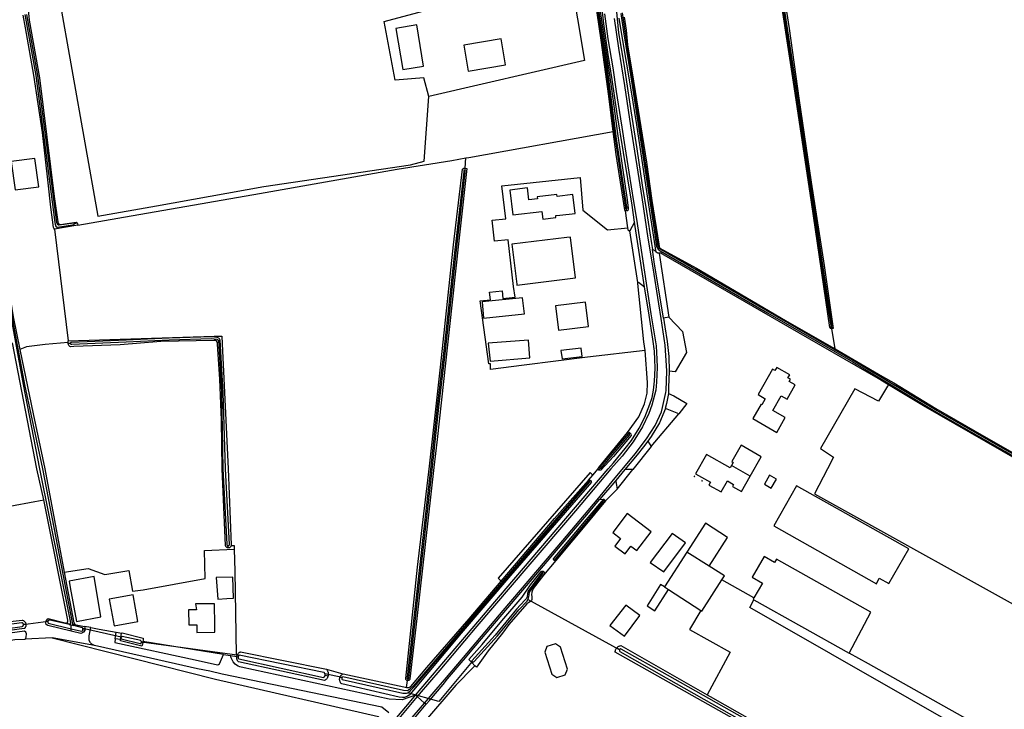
# Model space of a CAD drawing. Header units: metres. Extents: x 174423 to 175128, y 462196 to 462742.
# Tile 19 of 137: x 175048.64 to 175052.26, y 462720.54 to 462723.08. Entities that reach past the tile are written whole.
import ezdxf

# ---------------------------------------------------------------- set-up
doc = ezdxf.new("R2010")
doc.units = ezdxf.units.M
doc.layers.add('N-XX-AL-LIJN_0.20-G', color=7, linetype='Continuous', lineweight=25)

# ---------------------------------------------------------------- blocks, each defined once
blk = doc.blocks.new('Situatie')
at = {"lineweight": -3}
for p, q in [((-5.7675, 8.9206), (-5.7652, 8.9579)), ((-5.7675, 8.9206), (-5.769, 8.9128)), ((-5.1729, 8.7634), (-5.1742, 8.7726)), ((-7.1953, 8.7181), (-7.2056, 8.7161)), ((-5.1069, 8.4838), (-5.1438, 8.7212)), ((-5.1325, 8.5002), (-5.1615, 8.6902)), ((-4.4183, 8.3345), (-4.4176, 8.3302)), ((-4.4051, 8.2554), (-4.4176, 8.3302)), ((-7.2284, 8.279), (-7.2287, 8.2853)), ((-7.2211, 8.2753), (-7.2283, 8.2751)), ((-5.083, 7.8967), (-4.9811, 8.0173)), ((-5.1646, 7.9433), (-5.1611, 7.9465)), ((-5.083, 7.8967), (-5.1508, 7.8116)), ((-5.2766, 7.8108), (-5.2711, 7.8174)), ((-5.2077, 7.74), (-5.1508, 7.8116)), ((-4.7188, 7.7876), (-4.7876, 7.8265)), ((-5.3067, 7.7722), (-5.3095, 7.7692)), ((-5.2135, 7.7716), (-5.2729, 7.7012)), ((-5.2077, 7.74), (-5.2506, 7.6964)), ((-5.2729, 7.7012), (-5.2572, 7.7025)), ((-6.6394, 7.5238), (-6.6393, 7.5321)), ((-4.8695, 7.457), (-4.9512, 7.508)), ((-5.4332, 7.4772), (-5.4793, 7.4239)), ((-5.44, 7.478), (-5.4363, 7.4816)), ((-5.4831, 7.4314), (-5.479, 7.437)), ((-4.7046, 7.3396), (-4.8229, 7.4057)), ((-5.1994, 7.1484), (-5.5363, 7.3344)), ((-7.3022, 7.2531), (-7.395, 7.2408)), ((-7.3037, 7.2537), (-7.3094, 7.255)), ((-7.3844, 7.2433), (-7.3933, 7.242)), ((-7.2359, 7.247), (-7.2213, 7.2445)), ((-7.2246, 7.2422), (-7.2181, 7.2406)), ((-7.2174, 7.2262), (-7.2181, 7.2406)), ((-7.2181, 7.2406), (-7.2078, 7.2379)), ((-7.2174, 7.2172), (-7.2174, 7.2262)), ((-7.2119, 7.2428), (-7.2015, 7.241)), ((-7.1676, 7.2206), (-7.175, 7.2222)), ((-7.0556, 7.1894), (-7.0521, 7.2138)), ((-7.0521, 7.2138), (-7.0311, 7.2101)), ((-7.1315, 7.1646), (-7.2872, 7.1927)), ((-7.0361, 7.1871), (-7.035, 7.1936)), ((-7.0345, 7.1935), (-7.035, 7.1936)), ((-6.5988, 7.1275), (-6.9591, 7.1774)), ((-6.9545, 7.1741), (-6.9596, 7.175)), ((-5.2097, 7.1558), (-5.1991, 7.1495)), ((-6.6575, 7.132), (-6.6316, 7.1278)), ((-6.608, 7.1241), (-6.603, 7.1229)), ((-5.743, 7.1018), (-5.7404, 7.1044)), ((-6.2206, 7.0471), (-6.2837, 7.0605)), ((-6.283, 7.0557), (-6.2721, 7.0529)), ((-6.2215, 7.0451), (-6.2286, 7.0472)), ((-5.983, 7.0103), (-5.9796, 7.0354)), ((-5.9789, 7.0421), (-5.9796, 7.0354)), ((-5.9441, 6.9768), (-5.9499, 6.9817)), ((-5.9167, 6.9531), (-5.9441, 6.9768)), ((-5.9113, 6.9485), (-5.9167, 6.9531))]:
    blk.add_line(p, q, dxfattribs=at)
for points in [[(-4.2098, 8.1239), (-4.2476, 8.1464), (-4.5798, 8.3378), (-5.0354, 8.6007), (-5.0435, 8.6056), (-5.0474, 8.6074), (-5.052, 8.6076), (-5.0532, 8.6075), (-5.0558, 8.6074), (-5.0561, 8.6074), (-5.0588, 8.6074), (-5.0613, 8.609), (-5.064, 8.6115), (-5.0649, 8.614), (-5.0651, 8.6146), (-5.0662, 8.6175), (-5.0683, 8.6352), (-5.0937, 8.8013), (-5.136, 9.0801), (-5.1562, 9.2087), (-5.1896, 9.405), (-5.2011, 9.4719)], [(-5.1945, 9.4896), (-5.1848, 9.4223), (-5.1582, 9.2564), (-5.1264, 9.0489), (-5.0719, 8.6932), (-5.0629, 8.6318), (-5.0609, 8.6271), (-5.0576, 8.6229), (-5.0496, 8.6163), (-4.6542, 8.388), (-4.3411, 8.2077), (-4.0322, 8.023), (-3.801, 7.8908), (-3.6654, 7.8142)], [(-3.653, 7.8142), (-3.7987, 7.8959), (-4.0299, 8.028), (-4.3387, 8.2127), (-4.6518, 8.3931), (-5.0472, 8.6213), (-5.0525, 8.6244), (-5.0552, 8.6279), (-5.0572, 8.6334), (-5.0661, 8.6948), (-5.1206, 9.0504), (-5.1524, 9.2579), (-5.179, 9.4239), (-5.1887, 9.4912)], [(-3.6653, 9.145), (-3.6804, 9.4316), (-3.7042, 9.8861), (-3.7257, 9.8853), (-3.8206, 9.8818), (-3.8529, 9.8806), (-3.9095, 9.8785), (-3.9407, 9.8774), (-4.2913, 9.8645), (-4.5143, 9.8529), (-4.6344, 9.8481), (-4.6365, 9.8477), (-4.6375, 9.8458), (-4.6375, 9.8413), (-4.6142, 9.6854), (-4.5754, 9.4345), (-4.5392, 9.1785), (-4.4933, 8.8685), (-4.446, 8.5628), (-4.4126, 8.331), (-4.4176, 8.3302)], [(-5.2229, 9.0548), (-5.2231, 9.0558), (-5.2382, 9.1853), (-5.2669, 9.3911), (-5.295, 9.585)], [(-5.4039, 9.7699), (-5.3279, 9.3162), (-5.9012, 9.184)], [(-4.4176, 8.3302), (-4.4194, 8.33), (-4.4232, 8.3308), (-4.4242, 8.3314), (-4.4254, 8.3342), (-4.493, 8.7949), (-4.5564, 9.2204), (-4.6028, 9.5254)], [(-5.1826, 9.4763), (-5.1752, 9.428), (-5.1696, 9.374), (-5.1527, 9.2716), (-5.1307, 9.1332), (-5.1004, 8.9421), (-5.0804, 8.8014), (-5.0541, 8.6403), (-5.0534, 8.6337), (-5.0517, 8.628), (-5.0507, 8.6262), (-4.9156, 8.5524), (-4.5886, 8.3596), (-4.4278, 8.2686), (-4.4051, 8.2554)], [(-4.6095, 9.5872), (-4.5596, 9.2555), (-4.4338, 8.4155), (-4.4218, 8.34), (-4.421, 8.3356), (-4.4199, 8.3345), (-4.4183, 8.3345), (-4.4175, 8.3345), (-4.4163, 8.3348), (-4.4157, 8.3362), (-4.4164, 8.341), (-4.4283, 8.4165), (-4.5542, 9.2565), (-4.604, 9.5882)], [(-5.2545, 9.4875), (-5.2424, 9.3967), (-5.224, 9.2893), (-5.2112, 9.203), (-5.1957, 9.1023), (-5.1914, 9.0713), (-5.1799, 8.9984), (-5.1655, 8.9058), (-5.1477, 8.7977), (-5.1374, 8.7326), (-5.0974, 8.4728), (-5.0836, 8.3847), (-5.0645, 8.2668), (-5.0614, 8.2175), (-5.0613, 8.1875), (-5.063, 8.1337), (-5.0651, 8.104), (-5.0805, 8.0483), (-5.091, 8.0185), (-5.115, 7.9691), (-5.149, 7.9136), (-5.1901, 7.8613), (-5.2311, 7.8142), (-5.3618, 7.6603), (-5.5371, 7.4553), (-5.7245, 7.2357), (-5.8607, 7.0733), (-5.9367, 6.9856), (-5.9441, 6.9768)], [(-5.9167, 6.9531), (-5.8813, 6.9942), (-5.8436, 7.0388), (-5.7741, 7.1199), (-5.6273, 7.2935), (-5.4084, 7.5511), (-5.2815, 7.7005), (-5.2155, 7.7815), (-5.1895, 7.8125), (-5.1416, 7.8698), (-5.1003, 7.9247), (-5.0676, 7.9735), (-5.0451, 8.0244), (-5.0406, 8.0398), (-5.0287, 8.0948), (-5.0272, 8.1032), (-5.0246, 8.1742), (-5.0246, 8.1746), (-5.0311, 8.2691), (-5.0459, 8.3672), (-5.0551, 8.4213), (-5.0755, 8.5533), (-5.0936, 8.663), (-5.1166, 8.8126), (-5.1571, 9.0756), (-5.1798, 9.2243), (-5.2015, 9.3617), (-5.2176, 9.471)], [(-5.1742, 8.7726), (-5.1729, 8.7726), (-5.1718, 8.7735), (-5.1721, 8.7772), (-5.2104, 9.028), (-5.2454, 9.2961), (-5.2921, 9.6197), (-5.3161, 9.7851), (-5.317, 9.7869), (-5.3178, 9.7875), (-5.3187, 9.7876), (-5.3194, 9.7875), (-5.3197, 9.7875), (-5.3208, 9.7874), (-5.3213, 9.7867), (-5.3214, 9.7847), (-5.2974, 9.6193), (-5.2507, 9.2957), (-5.2158, 9.0275), (-5.1774, 8.7768), (-5.177, 8.7733), (-5.1756, 8.7726), (-5.1742, 8.7726)], [(-5.3149, 9.7936), (-5.3132, 9.792), (-5.2919, 9.6624), (-5.2733, 9.514), (-5.2291, 9.2126), (-5.2069, 9.0475), (-5.1727, 8.812), (-5.1677, 8.7749), (-5.1676, 8.7701), (-5.1693, 8.7646), (-5.1705, 8.7638), (-5.1729, 8.7634)], [(-5.1438, 8.7212), (-5.1529, 8.7839), (-5.1851, 8.9776), (-5.2075, 9.1205), (-5.2269, 9.2465), (-5.2407, 9.3388), (-5.2575, 9.4517), (-5.2652, 9.5278), (-5.2638, 9.5773), (-5.2617, 9.5956), (-5.256, 9.6193), (-5.2485, 9.6484), (-5.2308, 9.6987), (-5.2184, 9.7333), (-5.215, 9.7477), (-5.2141, 9.7544), (-5.2141, 9.7596), (-5.2144, 9.7659), (-5.2161, 9.7727), (-5.2187, 9.7823), (-5.2208, 9.7886)], [(-5.1231, 9.8152), (-5.123, 9.8129), (-5.1407, 9.7735), (-5.1663, 9.7052), (-5.1888, 9.6434), (-5.1979, 9.6152), (-5.2068, 9.5826), (-5.2114, 9.5461), (-5.2119, 9.508), (-5.2032, 9.4178), (-5.1822, 9.2957), (-5.1581, 9.1318), (-5.1354, 8.9914), (-5.116, 8.8575), (-5.1002, 8.7616), (-5.0815, 8.643), (-5.0782, 8.6216)], [(-7.2787, 8.6959), (-7.2816, 8.6995), (-7.283, 8.7025), (-7.2924, 8.7767), (-7.3024, 8.8669), (-7.3234, 9.0513), (-7.3549, 9.2622), (-7.3865, 9.4371), (-7.395, 9.4837)], [(-7.2056, 8.7161), (-7.2054, 8.7164), (-7.2059, 8.7177), (-7.2079, 8.7183), (-7.262, 8.7106), (-7.2644, 8.7108), (-7.2677, 8.7133), (-7.2685, 8.7143), (-7.2705, 8.7209), (-7.3408, 9.2616), (-7.3805, 9.4859)], [(-7.3879, 9.4851), (-7.3483, 9.2609), (-7.278, 8.7201), (-7.2749, 8.7086), (-7.2732, 8.7052), (-7.2707, 8.7038), (-7.2683, 8.7029), (-7.2125, 8.7119), (-7.2083, 8.7128), (-7.2064, 8.7145), (-7.2056, 8.7161)], [(-5.9012, 9.184), (-5.9194, 9.253), (-6.0251, 9.2438), (-6.0658, 9.4597), (-5.9233, 9.4976)], [(-7.2634, 9.5548), (-7.3516, 9.5295), (-7.3593, 9.526), (-7.3679, 9.521), (-7.3711, 9.5161), (-7.3748, 9.5043), (-7.3747, 9.4905), (-7.3729, 9.4646), (-7.3342, 9.2529), (-7.2808, 8.8167), (-7.2672, 8.7226), (-7.2657, 8.718), (-7.2631, 8.714), (-7.2565, 8.7126), (-7.1998, 8.7218), (-7.1958, 8.7198), (-7.1953, 8.7181), (-7.1949, 8.7169), (-7.1929, 8.7107)], [(-7.2634, 9.5548), (-7.1193, 8.7439), (-6.904, 8.7822), (-6.5085, 8.8526), (-5.9685, 8.9332), (-5.9186, 8.9457), (-5.9012, 9.184)], [(-5.9974, 9.2833), (-5.9205, 9.2961), (-5.9457, 9.4475), (-6.0227, 9.4347), (-5.9974, 9.2833)], [(-5.6353, 9.396), (-5.7728, 9.373), (-5.7568, 9.2769), (-5.6192, 9.2999), (-5.6353, 9.396)], [(-7.3186, 7.701), (-7.3445, 7.8142), (-7.4343, 8.2775)], [(-5.7652, 8.9579), (-5.7535, 8.9599), (-5.2229, 9.0548)], [(-5.2976, 7.7911), (-5.2777, 7.8142), (-5.2776, 7.8169), (-5.2759, 7.8197), (-5.1697, 7.9476), (-5.1277, 8.0054), (-5.1073, 8.0534), (-5.0971, 8.093), (-5.0964, 8.1321), (-5.1055, 8.2494), (-5.3168, 8.2252), (-5.5498, 8.1952), (-5.6748, 8.1803), (-5.6746, 8.2012), (-5.6809, 8.2007), (-5.7117, 8.4328), (-5.6745, 8.4366), (-5.6776, 8.4641), (-5.6319, 8.4698), (-5.6291, 8.4412), (-5.5833, 8.4459), (-5.5891, 8.4857), (-5.609, 8.6572), (-5.66, 8.6522), (-5.6677, 8.7289), (-5.6179, 8.7342), (-5.632, 8.856), (-5.3446, 8.8855), (-5.3344, 8.7659), (-5.2434, 8.693), (-5.1682, 8.7004), (-5.1774, 8.7634), (-5.18, 8.7672), (-5.2123, 8.971), (-5.2229, 9.0548)], [(-7.337, 8.8522), (-7.3511, 8.9564), (-7.4381, 8.9446), (-7.424, 8.8404), (-7.337, 8.8522)], [(-7.1929, 8.7107), (-6.9971, 8.7445), (-6.9044, 8.7608), (-6.5245, 8.8275), (-6.0175, 8.9172), (-5.8161, 8.9492), (-5.7652, 8.9579)], [(-5.9796, 7.0354), (-5.9805, 7.0356), (-5.9816, 7.0359), (-5.9826, 7.0364), (-5.9835, 7.0371), (-5.9844, 7.0378), (-5.9851, 7.0387), (-5.9856, 7.0397), (-5.9861, 7.0407), (-5.9864, 7.0418), (-5.9865, 7.0429), (-5.9865, 7.043), (-5.9429, 7.4533), (-5.8985, 7.8237), (-5.8585, 8.1888), (-5.8322, 8.4294), (-5.8101, 8.6381), (-5.7779, 8.9164), (-5.772, 8.9206), (-5.7694, 8.9209), (-5.7675, 8.9206)], [(-5.7675, 8.9206), (-5.7613, 8.9196), (-5.8081, 8.4976), (-5.8106, 8.4713), (-5.8166, 8.4167), (-5.8706, 7.9226), (-5.8831, 7.8193), (-5.9456, 7.2645), (-5.9708, 7.0424), (-5.971, 7.0413), (-5.9713, 7.0402), (-5.9718, 7.0392), (-5.9725, 7.0383), (-5.9732, 7.0375), (-5.9741, 7.0368), (-5.9751, 7.0362), (-5.9761, 7.0357), (-5.9772, 7.0355), (-5.9783, 7.0353), (-5.9794, 7.0354), (-5.9796, 7.0354)], [(-5.769, 8.9128), (-5.769, 8.9128), (-5.7701, 8.9126), (-5.7716, 8.9113), (-5.7719, 8.9101), (-5.7725, 8.9074), (-5.8051, 8.6194), (-5.8481, 8.228), (-5.8689, 8.053), (-5.8939, 7.8246), (-5.9815, 7.0467), (-5.9816, 7.0463), (-5.9817, 7.0456), (-5.9816, 7.0448), (-5.9814, 7.0441), (-5.9811, 7.0435), (-5.9806, 7.0429), (-5.98, 7.0425), (-5.9793, 7.0422), (-5.9789, 7.0421), (-5.9786, 7.042), (-5.9778, 7.042), (-5.9771, 7.0422), (-5.9764, 7.0425), (-5.9758, 7.043), (-5.9754, 7.0435), (-5.975, 7.0442), (-5.9748, 7.0449), (-5.9748, 7.0456), (-5.888, 7.8222), (-5.8634, 8.0518), (-5.8426, 8.2267), (-5.7996, 8.6182), (-5.767, 8.9062), (-5.7669, 8.9096), (-5.7673, 8.9118), (-5.769, 8.9128)], [(-5.5331, 8.8045), (-5.5382, 8.8475), (-5.6027, 8.8398), (-5.5919, 8.7482), (-5.4849, 8.7608), (-5.4816, 8.7331), (-5.4334, 8.7388), (-5.4342, 8.7456), (-5.4342, 8.7458), (-5.4193, 8.7476), (-5.3632, 8.7542), (-5.3711, 8.823), (-5.4292, 8.8167), (-5.4301, 8.8237), (-5.5027, 8.8151), (-5.5018, 8.8082), (-5.5331, 8.8045)], [(-5.1729, 8.7634), (-5.1753, 8.7629), (-5.1774, 8.7634)], [(-7.1929, 8.7107), (-7.2787, 8.6959), (-7.2789, 8.6958), (-7.2287, 8.2855), (-7.2287, 8.2853), (-6.6918, 8.3021), (-6.6638, 8.3029), (-6.6624, 8.2743), (-6.6398, 7.8142), (-6.6285, 7.5345), (-6.6285, 7.5332), (-6.6287, 7.5326)], [(-5.1438, 8.7212), (-5.1615, 8.6902), (-5.1666, 8.6896), (-5.1682, 8.7004)], [(-5.3793, 8.665), (-5.3795, 8.6665), (-5.3937, 8.6648), (-5.5955, 8.6405), (-5.5775, 8.494), (-5.5771, 8.4902), (-5.3615, 8.5165), (-5.3793, 8.665)], [(-7.2078, 7.2379), (-7.2097, 7.2392), (-7.2116, 7.2415), (-7.2119, 7.2428), (-7.322, 7.8142), (-7.3879, 8.125), (-7.4504, 8.4606)], [(-7.4564, 8.4606), (-7.3939, 8.1249), (-7.3338, 7.8142), (-7.2213, 7.2539), (-7.2205, 7.246), (-7.221, 7.2448), (-7.2213, 7.2445), (-7.222, 7.2436), (-7.2246, 7.2422)], [(-7.8158, 8.6214), (-7.8149, 8.6215), (-7.8083, 8.6208), (-7.8046, 8.6178), (-7.8024, 8.6131), (-7.796, 8.5926), (-7.7939, 8.5873), (-7.792, 8.5855), (-7.7891, 8.5836), (-7.7827, 8.5819), (-7.7678, 8.5796), (-7.5073, 8.5641), (-7.4978, 8.5607), (-7.488, 8.5567), (-7.4773, 8.5507), (-7.4715, 8.5439), (-7.4622, 8.5292), (-7.4485, 8.4818), (-7.4319, 8.3739), (-7.4069, 8.254)], [(-5.0782, 8.6216), (-5.0771, 8.6209), (-5.0662, 8.6147), (-5.0649, 8.614)], [(-5.0375, 8.3688), (-5.0489, 8.4365), (-5.07, 8.5679), (-5.0782, 8.6216)], [(-5.0532, 8.6075), (-5.018, 8.3724), (-5.0371, 8.3688), (-5.0375, 8.3688)], [(-5.9499, 6.9817), (-5.617, 7.3737), (-5.2416, 7.8142), (-5.2221, 7.8365), (-5.1782, 7.8892), (-5.1556, 7.919), (-5.127, 7.9639), (-5.1067, 8.0043), (-5.0877, 8.0518), (-5.0795, 8.0771), (-5.0742, 8.1043), (-5.0708, 8.1372), (-5.0685, 8.1849), (-5.0689, 8.2172), (-5.0703, 8.2473), (-5.0763, 8.2914), (-5.0907, 8.3796), (-5.1069, 8.4838)], [(-5.1055, 8.2494), (-5.1095, 8.2819), (-5.1319, 8.4962), (-5.1325, 8.5002), (-5.1295, 8.5005), (-5.1069, 8.4838)], [(-5.5488, 8.3852), (-5.5561, 8.4435), (-5.7055, 8.4285), (-5.7001, 8.3689), (-5.5488, 8.3852)], [(-5.314, 8.3374), (-5.3245, 8.4273), (-5.4347, 8.4145), (-5.4243, 8.3246), (-5.314, 8.3374)], [(-5.018, 8.3724), (-4.9676, 8.3191), (-4.953, 8.2426), (-4.9947, 8.1713), (-5.016, 8.1736)], [(-5.0375, 8.3688), (-5.0324, 8.3363), (-5.0239, 8.2824), (-5.0184, 8.2281), (-5.016, 8.1736), (-5.0189, 8.114), (-5.0195, 8.0911), (-5.0227, 8.0727), (-5.0268, 8.0544), (-5.0318, 8.0364), (-5.0306, 8.036)], [(-6.6287, 7.5326), (-6.6288, 7.5319), (-6.6292, 7.5307), (-6.6297, 7.5295), (-6.6304, 7.5284), (-6.6312, 7.5273), (-6.6321, 7.5264), (-6.6332, 7.5256), (-6.6343, 7.525), (-6.6355, 7.5244), (-6.6368, 7.5241), (-6.6381, 7.5238), (-6.6394, 7.5238), (-6.6407, 7.5239), (-6.642, 7.5241), (-6.6432, 7.5246), (-6.6444, 7.5251), (-6.6455, 7.5258), (-6.6465, 7.5266), (-6.6474, 7.5276), (-6.6482, 7.5286), (-6.6488, 7.5298), (-6.6493, 7.531), (-6.6497, 7.5323), (-6.6498, 7.5327), (-6.6625, 7.8142), (-6.6645, 7.9933), (-6.6703, 8.1437), (-6.6786, 8.2735), (-6.6792, 8.2797), (-6.683, 8.2847), (-6.6856, 8.2865), (-6.6891, 8.2868), (-6.6924, 8.2868), (-6.8881, 8.2828), (-7.0379, 8.27), (-7.208, 8.2649), (-7.2192, 8.2634), (-7.2231, 8.2644), (-7.2267, 8.2681), (-7.2282, 8.2724), (-7.2283, 8.2751), (-7.2284, 8.279), (-7.3134, 8.2714), (-7.3818, 8.2628), (-7.4069, 8.254), (-7.3574, 8.0171), (-7.315, 7.8142), (-7.243, 7.434), (-7.1557, 7.4483), (-7.0933, 7.4257), (-7.0053, 7.4406), (-6.9922, 7.364), (-6.953, 7.3696), (-6.7241, 7.4113), (-6.7269, 7.5135), (-6.6175, 7.5191)], [(-6.6393, 7.5321), (-6.6389, 7.5321), (-6.638, 7.5324), (-6.6372, 7.5329), (-6.6365, 7.5334), (-6.6359, 7.5341), (-6.6354, 7.5349), (-6.6351, 7.5358), (-6.6349, 7.5367), (-6.6492, 7.8142), (-6.6582, 8.0958), (-6.6689, 8.2879), (-6.6718, 8.2929), (-6.6748, 8.2952), (-6.6808, 8.2974), (-6.6904, 8.2992), (-6.7013, 8.2996), (-6.857, 8.2946), (-7.0157, 8.2874), (-7.2164, 8.2791), (-7.2193, 8.2787), (-7.2208, 8.2773), (-7.2211, 8.2762), (-7.2211, 8.2753), (-7.2211, 8.2749), (-7.2207, 8.2738), (-7.2195, 8.2734), (-7.2178, 8.2727), (-7.2159, 8.273), (-7.0152, 8.2814), (-6.8565, 8.2885), (-6.7009, 8.2935), (-6.6817, 8.2918), (-6.6786, 8.2905), (-6.6753, 8.2882), (-6.6645, 8.0961), (-6.66, 7.8142), (-6.6453, 7.5378), (-6.6453, 7.5369), (-6.6452, 7.536), (-6.6449, 7.5352), (-6.6445, 7.5344), (-6.6439, 7.5336), (-6.6432, 7.533), (-6.6424, 7.5326), (-6.6416, 7.5322), (-6.6407, 7.532), (-6.6398, 7.532), (-6.6393, 7.5321)], [(-5.5298, 8.2232), (-5.5345, 8.2882), (-5.6828, 8.2762), (-5.6758, 8.2102), (-5.5298, 8.2232)], [(-5.3365, 8.2272), (-5.3401, 8.2585), (-5.4151, 8.2499), (-5.4105, 8.2185), (-5.3365, 8.2272)], [(-4.4051, 8.2554), (-4.2312, 8.1546), (-4.1902, 8.1311), (-4.0349, 8.0366), (-3.85, 7.9301), (-3.6477, 7.8142)], [(-3.6768, 7.8142), (-4.08, 8.0465), (-4.2098, 8.1239)], [(-4.5792, 8.149), (-4.5728, 8.1603), (-4.6207, 8.1874), (-4.6271, 8.1761), (-4.6357, 8.181), (-4.6895, 8.0874), (-4.6629, 8.072), (-4.6755, 8.0504), (-4.6778, 8.0518), (-4.7082, 7.999), (-4.6202, 7.9482), (-4.5891, 8.003), (-4.6353, 8.0292), (-4.6045, 8.0835), (-4.5825, 8.071), (-4.5526, 8.1238), (-4.5745, 8.1362), (-4.5702, 8.1439), (-4.5792, 8.149)], [(-4.2098, 8.1239), (-4.213, 8.1184), (-4.2466, 8.0637), (-4.3326, 8.1087), (-4.4591, 7.889), (-4.4115, 7.8573), (-4.4339, 7.8142), (-4.4813, 7.7231), (-3.6074, 7.2365), (-2.7678, 7.2609), (-2.4101, 7.2713)], [(-5.0195, 8.0911), (-4.9992, 8.0827), (-4.9513, 8.055), (-4.9811, 8.0173)], [(-4.9811, 8.0173), (-5.0306, 8.036), (-5.0521, 7.9839), (-5.0826, 7.9333), (-5.0951, 7.9163), (-5.083, 7.8967)], [(-5.1611, 7.9465), (-5.1582, 7.9436), (-5.1573, 7.9417), (-5.1569, 7.9374), (-5.2213, 7.8595), (-5.268, 7.8101), (-5.2723, 7.8091), (-5.2744, 7.8091), (-5.2756, 7.8098), (-5.2766, 7.8108)], [(-5.2711, 7.8174), (-5.2695, 7.817), (-5.2685, 7.817), (-5.2671, 7.8174), (-5.1629, 7.9382), (-5.1626, 7.9408), (-5.1631, 7.9418), (-5.1644, 7.9433), (-5.1646, 7.9433), (-5.1661, 7.9437), (-5.1675, 7.9437), (-5.2717, 7.8212), (-5.2724, 7.8195), (-5.2724, 7.8184), (-5.2711, 7.8174)], [(-5.1697, 7.9476), (-5.1675, 7.9486), (-5.1652, 7.949), (-5.1628, 7.9482), (-5.1611, 7.9465)], [(-5.0951, 7.9163), (-5.1107, 7.8949), (-5.1338, 7.8662), (-5.1792, 7.8123)], [(-4.7876, 7.8265), (-4.7923, 7.8182), (-4.879, 7.8674), (-4.9193, 7.7965), (-4.8644, 7.7654), (-4.8704, 7.7549), (-4.8252, 7.7294), (-4.8019, 7.7701), (-4.7794, 7.7573), (-4.7839, 7.7495), (-4.7509, 7.7308), (-4.7188, 7.7876)], [(-4.7188, 7.7876), (-4.6784, 7.859), (-4.7521, 7.9009), (-4.786, 7.8411), (-4.781, 7.8383), (-4.7876, 7.8265)], [(-7.7678, 7.1831), (-7.3985, 7.2345), (-7.3976, 7.2348), (-7.3967, 7.2353), (-7.3958, 7.2359), (-7.395, 7.2367), (-7.3944, 7.2375), (-7.3939, 7.2384), (-7.3935, 7.2394), (-7.3933, 7.2405), (-7.3932, 7.2415), (-7.3933, 7.2426), (-7.3936, 7.2436), (-7.394, 7.2446), (-7.3945, 7.2455), (-7.3952, 7.2463), (-7.396, 7.247), (-7.3969, 7.2476), (-7.3979, 7.248), (-7.3989, 7.2483), (-7.4, 7.2484), (-7.7678, 7.2003)], [(-5.2976, 7.7911), (-5.3075, 7.801), (-5.6466, 7.4124), (-5.6346, 7.4018)], [(-5.2766, 7.8108), (-5.2772, 7.8114), (-5.2777, 7.814), (-5.2777, 7.8142)], [(-5.1508, 7.8116), (-5.1785, 7.8122), (-5.1792, 7.8123), (-5.2135, 7.7716), (-5.2134, 7.7714), (-5.2127, 7.7681), (-5.2108, 7.7543), (-5.2077, 7.74)], [(-5.3067, 7.7722), (-5.3062, 7.7719), (-5.3054, 7.7711), (-5.3046, 7.7702), (-5.304, 7.7693), (-5.3035, 7.7682), (-5.3032, 7.7671), (-5.303, 7.766), (-5.303, 7.7656), (-5.6001, 7.4226), (-5.7825, 7.2094), (-5.9576, 7), (-5.9739, 6.982), (-5.9804, 6.9777), (-5.9909, 6.9734), (-5.9982, 6.9734), (-6.0108, 6.975), (-6.2221, 7.0236), (-6.2235, 7.0249), (-6.2247, 7.0264), (-6.2259, 7.0279), (-6.2268, 7.0295), (-6.2277, 7.0312), (-6.2284, 7.033), (-6.2289, 7.0348), (-6.2293, 7.0367), (-6.2296, 7.0386), (-6.2296, 7.0405), (-6.2296, 7.0424), (-6.2293, 7.0443), (-6.2289, 7.0461), (-6.2286, 7.0472)], [(-6.2215, 7.0451), (-6.2216, 7.0432), (-6.2211, 7.041), (-6.2203, 7.0394), (-5.9972, 6.9898), (-5.984, 6.9888), (-5.9791, 6.9904), (-5.9784, 6.9909), (-5.9683, 6.9997), (-5.9551, 7.0121), (-5.4821, 7.5657), (-5.3089, 7.7665), (-5.3089, 7.7675), (-5.3092, 7.7686), (-5.3095, 7.7692), (-5.3098, 7.7697), (-5.3108, 7.7702), (-5.3116, 7.7703), (-5.4848, 7.5696), (-5.9577, 7.016), (-5.9709, 7.0035), (-5.9764, 6.9999), (-5.9813, 6.9983), (-5.9945, 6.9993), (-6.2175, 7.0489), (-6.2196, 7.0484), (-6.2207, 7.0469), (-6.2215, 7.0451)], [(-5.6346, 7.4018), (-5.439, 7.6316), (-5.3138, 7.7733), (-5.2976, 7.7911)], [(-5.3138, 7.7733), (-5.3127, 7.7735), (-5.3116, 7.7736), (-5.3104, 7.7736), (-5.3093, 7.7734), (-5.3082, 7.773), (-5.3072, 7.7725), (-5.3067, 7.7722)], [(-4.9236, 7.7851), (-4.9227, 7.7867), (-4.9243, 7.7876), (-4.9251, 7.786), (-4.9236, 7.7851)], [(-4.8968, 7.7699), (-4.8952, 7.769), (-4.8943, 7.7706), (-4.8959, 7.7715), (-4.8968, 7.7699)], [(-4.6468, 7.7914), (-4.6662, 7.7578), (-4.6406, 7.7431), (-4.6213, 7.7766), (-4.6468, 7.7914)], [(-4.2076, 7.3924), (-4.1348, 7.5201), (-4.5476, 7.7525), (-4.631, 7.6043), (-4.2539, 7.392), (-4.243, 7.4123), (-4.2076, 7.3924)], [(-7.5091, 7.2454), (-7.5829, 7.6515), (-7.3186, 7.701)], [(-7.1315, 7.1646), (-7.1414, 7.1696), (-7.1464, 7.1746), (-7.1514, 7.1832), (-7.1514, 7.2006), (-7.1452, 7.2304), (-7.1693, 7.2347), (-7.1678, 7.2299), (-7.1673, 7.2237), (-7.1676, 7.2206), (-7.1677, 7.2193), (-7.172, 7.2136), (-7.1755, 7.2106), (-7.1821, 7.2088), (-7.2174, 7.2172), (-7.3043, 7.2379), (-7.3093, 7.2424), (-7.3106, 7.247), (-7.3096, 7.2542), (-7.3094, 7.255), (-7.3077, 7.2606), (-7.303, 7.2638), (-7.2402, 7.2483), (-7.2359, 7.247), (-7.2325, 7.2483), (-7.2306, 7.2512), (-7.2306, 7.2574), (-7.3186, 7.701)], [(-5.9113, 6.9485), (-5.898, 6.9641), (-5.8487, 7.0213), (-5.8321, 7.0415), (-5.7743, 7.1096), (-5.7724, 7.1118), (-5.7491, 7.14), (-5.3137, 7.6522), (-5.2729, 7.7012)], [(-5.44, 7.478), (-5.4404, 7.4784), (-5.441, 7.4791), (-5.4415, 7.48), (-5.4418, 7.4809), (-5.442, 7.4819), (-5.442, 7.4828), (-5.442, 7.4831), (-5.322, 7.6269), (-5.2572, 7.7025)], [(-5.2572, 7.7025), (-5.2597, 7.6946), (-5.4368, 7.4827), (-5.4366, 7.4819), (-5.4363, 7.4816), (-5.436, 7.4812), (-5.4351, 7.4809), (-5.4347, 7.481), (-5.4341, 7.4814), (-5.3249, 7.6124), (-5.3198, 7.6162), (-5.315, 7.6193), (-5.2506, 7.6964), (-5.2572, 7.7025)], [(-5.2572, 7.7025), (-5.2506, 7.6964), (-5.315, 7.6193)], [(-5.0829, 7.5829), (-5.1711, 7.6497), (-5.2237, 7.5804), (-5.1952, 7.5588), (-5.2166, 7.5306), (-5.1789, 7.502), (-5.1575, 7.5303), (-5.1354, 7.5135), (-5.0829, 7.5829)], [(-5.315, 7.6193), (-5.4332, 7.4772), (-5.4341, 7.4768), (-5.4351, 7.4766), (-5.436, 7.4765), (-5.437, 7.4766), (-5.438, 7.4768), (-5.4389, 7.4772), (-5.4397, 7.4777), (-5.44, 7.478)], [(-4.8695, 7.457), (-4.8016, 7.5622), (-4.8825, 7.6144), (-4.9512, 7.508)], [(-4.9562, 7.5418), (-5.0054, 7.5766), (-5.0864, 7.4698), (-5.0358, 7.435), (-4.9562, 7.5418)], [(-6.6287, 7.5326), (-6.6179, 7.532), (-6.6175, 7.5191)], [(-6.6175, 7.5191), (-6.6148, 7.4379), (-6.6106, 7.1306), (-6.6063, 7.1296), (-6.6055, 7.1313), (-6.6045, 7.1329), (-6.6034, 7.1345), (-6.6022, 7.1359), (-6.6008, 7.1373), (-6.5993, 7.1385), (-6.5978, 7.1396), (-6.5961, 7.1406), (-6.5944, 7.1414), (-6.5939, 7.1416), (-6.2782, 7.0771), (-6.2174, 7.0606), (-6.2172, 7.0607), (-5.9939, 7.0124), (-5.983, 7.0103)], [(-4.9512, 7.508), (-5.0339, 7.3798), (-5.0193, 7.3704), (-4.8999, 7.2932), (-4.8968, 7.2913), (-4.8229, 7.4057), (-4.8132, 7.4206), (-4.8695, 7.457)], [(-4.7046, 7.3396), (-4.7074, 7.3348), (-4.7045, 7.3332), (-4.3536, 7.1365), (-4.2739, 7.287), (-4.6221, 7.4825), (-4.6293, 7.4701), (-4.6674, 7.4921), (-4.7111, 7.4164), (-4.673, 7.3944), (-4.7046, 7.3396)], [(-7.243, 7.434), (-7.2076, 7.2475), (-7.206, 7.2443), (-7.2032, 7.2418), (-7.2015, 7.241)], [(-5.743, 7.1018), (-5.7538, 7.1126), (-5.7052, 7.1688), (-5.6323, 7.2555), (-5.5572, 7.3425), (-5.5271, 7.3876), (-5.4872, 7.4367), (-5.4865, 7.4373), (-5.4856, 7.4378), (-5.4847, 7.4382), (-5.4837, 7.4384), (-5.4827, 7.4384), (-5.4818, 7.4383), (-5.4808, 7.4381), (-5.4799, 7.4377), (-5.4791, 7.4371), (-5.479, 7.437)], [(-5.7404, 7.1044), (-5.738, 7.1043), (-5.736, 7.1047), (-5.7343, 7.1056), (-5.6488, 7.2005), (-5.5699, 7.2952), (-5.5396, 7.3282), (-5.5363, 7.3344), (-5.5339, 7.3387), (-5.5326, 7.3437), (-5.5316, 7.3524), (-5.5302, 7.3609), (-5.4833, 7.4275), (-5.4823, 7.4289), (-5.4821, 7.4302), (-5.4825, 7.431), (-5.4831, 7.4314), (-5.4838, 7.4318), (-5.4851, 7.4318), (-5.4862, 7.431), (-5.5351, 7.3648), (-5.5378, 7.3565), (-5.5399, 7.3432), (-5.5418, 7.3378), (-5.5485, 7.3308), (-5.5787, 7.2978), (-5.6577, 7.203), (-5.7431, 7.1082), (-5.7431, 7.1069), (-5.7421, 7.1055), (-5.7404, 7.1044)], [(-5.479, 7.437), (-5.4784, 7.4364), (-5.4778, 7.4356), (-5.4773, 7.4348), (-5.477, 7.4339), (-5.4768, 7.4329), (-5.4768, 7.4319), (-5.4769, 7.4309), (-5.4772, 7.4301), (-5.4793, 7.4239), (-5.5176, 7.3737), (-5.5225, 7.3606), (-5.5232, 7.3511), (-5.5225, 7.3445), (-5.5216, 7.3384), (-5.522, 7.3336), (-5.5237, 7.3298), (-5.5266, 7.3268), (-5.5333, 7.3231), (-5.5404, 7.3175), (-5.6065, 7.2422), (-5.6302, 7.2094), (-5.6829, 7.1451), (-5.7259, 7.0848), (-5.7315, 7.0903), (-5.743, 7.1018)], [(-7.1085, 7.2697), (-7.1334, 7.419), (-7.2257, 7.4015), (-7.2214, 7.3784), (-7.1976, 7.2528), (-7.1085, 7.2697)], [(-6.62, 7.3386), (-6.6232, 7.4162), (-6.6838, 7.4152), (-6.6784, 7.3356), (-6.6448, 7.3373), (-6.62, 7.3386)], [(-5.983, 7.0103), (-5.9809, 7.0099), (-5.9745, 7.0105), (-5.9677, 7.0142), (-5.9084, 7.0834), (-5.7531, 7.2626), (-5.6346, 7.4018)], [(-5.0339, 7.3798), (-5.0482, 7.389), (-5.0978, 7.3107), (-5.0688, 7.2923), (-5.0193, 7.3704)], [(-6.9726, 7.2523), (-6.9896, 7.3505), (-7.0778, 7.3346), (-7.0595, 7.2365), (-6.9726, 7.2523)], [(-3.8153, 6.8347), (-3.8336, 6.7984), (-4.7194, 7.3048), (-4.7045, 7.3332)], [(-6.6889, 7.2138), (-6.6892, 7.2392), (-6.6903, 7.3183), (-6.7602, 7.3174), (-6.7569, 7.2957), (-6.7855, 7.2953), (-6.7847, 7.2405), (-6.7555, 7.2409), (-6.7551, 7.2129), (-6.6889, 7.2138)], [(-5.124, 7.2746), (-5.1756, 7.3132), (-5.2344, 7.2384), (-5.1816, 7.1992), (-5.124, 7.2746)], [(-4.8999, 7.2932), (-4.9417, 7.2238), (-4.7917, 7.1397), (-4.8762, 6.9829)], [(-7.5091, 7.2454), (-7.3981, 7.258), (-7.3965, 7.2576), (-7.3949, 7.257), (-7.3934, 7.2563), (-7.3919, 7.2554), (-7.3906, 7.2544), (-7.3894, 7.2533), (-7.3882, 7.252), (-7.3872, 7.2507), (-7.3863, 7.2492), (-7.3856, 7.2477), (-7.385, 7.2461), (-7.3846, 7.2445), (-7.3844, 7.2433), (-7.3843, 7.2429), (-7.3842, 7.2412), (-7.3842, 7.2395), (-7.3844, 7.2378), (-7.3848, 7.2362), (-7.3853, 7.2346), (-7.3859, 7.2331), (-7.3867, 7.2316), (-7.3877, 7.2302), (-7.3888, 7.2289), (-7.3899, 7.2277), (-7.3903, 7.2274), (-7.7678, 7.1751)], [(-7.2246, 7.2422), (-7.2303, 7.2429), (-7.2962, 7.2574), (-7.2969, 7.2576), (-7.2979, 7.2577), (-7.2989, 7.2576), (-7.2998, 7.2574), (-7.3008, 7.257), (-7.3016, 7.2565), (-7.3024, 7.2558), (-7.303, 7.255), (-7.3035, 7.2542), (-7.3037, 7.2537), (-7.3039, 7.2533), (-7.3041, 7.2523), (-7.3041, 7.2513), (-7.304, 7.2503), (-7.3038, 7.2493), (-7.3034, 7.2484), (-7.3028, 7.2476), (-7.3021, 7.2469), (-7.2174, 7.2262)], [(-7.3876, 7.188), (-7.3837, 7.1956), (-7.3822, 7.2074), (-7.3848, 7.2132), (-7.389, 7.2168), (-7.7678, 7.166), (-8.5058, 7.067), (-8.8331, 7.0228), (-8.8348, 7.0226), (-8.8548, 7.0226), (-8.8707, 7.0236)], [(-7.2174, 7.2262), (-7.1794, 7.217), (-7.1759, 7.2187), (-7.1757, 7.2191), (-7.1753, 7.2206), (-7.175, 7.2222), (-7.1748, 7.2238), (-7.1749, 7.2255), (-7.1751, 7.2271), (-7.1754, 7.2286), (-7.1759, 7.2302), (-7.2078, 7.2379)], [(-7.2015, 7.241), (-7.1999, 7.2403), (-7.1693, 7.2347)], [(-7.0334, 7.1955), (-7.1684, 7.2258), (-7.1758, 7.2273)], [(-7.1452, 7.2304), (-7.1145, 7.2249), (-7.0521, 7.2138)], [(-8.1297, 7.0597), (-7.9186, 7.1023), (-7.7678, 7.1269), (-7.7532, 7.1293), (-7.4252, 7.1862), (-7.3876, 7.188)], [(-7.2872, 7.1927), (-6.687, 7.0409), (-6.0864, 6.9034), (-6.1128, 6.8531), (-7.392, 5.3427)], [(-7.2872, 7.1927), (-7.2876, 7.1928), (-7.3876, 7.188)], [(-6.6575, 7.132), (-6.9535, 7.1791), (-6.9545, 7.1741), (-6.9554, 7.1691), (-6.9575, 7.1622), (-7.0359, 7.1821), (-7.0367, 7.1837), (-7.0361, 7.1871), (-7.0556, 7.1894), (-7.0576, 7.1757), (-6.7619, 7.1118), (-6.6786, 7.0938), (-6.6761, 7.0946), (-6.6714, 7.0977), (-6.6575, 7.132)], [(-7.035, 7.1936), (-7.0324, 7.2094), (-7.0311, 7.2101), (-7.0298, 7.2108), (-6.9522, 7.1911), (-6.9526, 7.184), (-6.9535, 7.1791)], [(-7.0345, 7.1935), (-7.0346, 7.1931), (-7.0346, 7.1921), (-7.0346, 7.1912), (-7.0343, 7.1903), (-7.0339, 7.1895), (-7.0334, 7.1888), (-6.964, 7.1716), (-6.9636, 7.1717), (-6.9627, 7.172), (-6.9618, 7.1725), (-6.961, 7.1731), (-6.9604, 7.1738), (-6.9598, 7.1746), (-6.9596, 7.175), (-6.9594, 7.1755), (-6.9592, 7.1764), (-6.9591, 7.1774), (-6.9591, 7.1784), (-6.9594, 7.1793), (-6.9597, 7.1802), (-6.9603, 7.1811), (-6.9609, 7.1818), (-6.9617, 7.1824), (-7.0304, 7.1974), (-7.0312, 7.1971), (-7.032, 7.1967), (-7.0328, 7.1962), (-7.0334, 7.1955), (-7.034, 7.1948), (-7.0343, 7.1939), (-7.0345, 7.1935)], [(-6.0479, 6.9175), (-6.0747, 6.9375), (-6.6624, 7.059), (-6.707, 7.0708), (-6.7532, 7.0786), (-6.9528, 7.1244), (-7.1315, 7.1646)], [(-5.3905, 7.0777), (-5.4165, 7.1582), (-5.4353, 7.1711), (-5.4669, 7.1615), (-5.4745, 7.1395), (-5.4487, 7.0593), (-5.4304, 7.0472), (-5.399, 7.0567), (-5.3905, 7.0777)], [(-3.9012, 6.4018), (-3.9899, 6.4496), (-4.6489, 6.8211), (-5.0381, 7.0403), (-5.2151, 7.1396), (-5.2151, 7.1415), (-5.2149, 7.1435), (-5.2146, 7.1454), (-5.2142, 7.1473), (-5.2136, 7.1491), (-5.2128, 7.1509), (-5.2119, 7.1526), (-5.2109, 7.1542), (-5.2097, 7.1558), (-5.2097, 7.1558)], [(-5.2097, 7.1558), (-5.2084, 7.1572), (-5.207, 7.1585), (-5.2055, 7.1598), (-5.2039, 7.1608), (-5.2023, 7.1618), (-5.2005, 7.1626), (-5.1987, 7.1632), (-5.1968, 7.1637), (-5.1949, 7.1641), (-5.194, 7.1642), (-4.8762, 6.9829)], [(-4.3009, 6.6486), (-5.0227, 7.0549), (-5.1928, 7.1515), (-5.1957, 7.152), (-5.1971, 7.1519), (-5.1989, 7.1502), (-5.1991, 7.1495), (-5.1994, 7.1484), (-5.1992, 7.1449), (-5.1978, 7.1428), (-5.0276, 7.0462), (-4.4822, 6.7363)], [(-5.9499, 6.9817), (-6, 6.9647), (-6.0474, 6.9668), (-6.5916, 7.0848), (-6.597, 7.0864), (-6.6028, 7.0888), (-6.609, 7.0924), (-6.6144, 7.0964), (-6.6216, 7.1044), (-6.6292, 7.1196), (-6.6316, 7.1278), (-6.608, 7.1241)], [(-6.2721, 7.0529), (-6.2724, 7.0518), (-6.273, 7.0499), (-6.2738, 7.0479), (-6.2747, 7.0461), (-6.2758, 7.0443), (-6.277, 7.0426), (-6.2784, 7.041), (-6.2798, 7.0396), (-6.2814, 7.0382), (-6.283, 7.037), (-6.2848, 7.0358), (-6.2853, 7.0356), (-6.6022, 7.1046), (-6.6034, 7.106), (-6.6045, 7.1076), (-6.6055, 7.1092), (-6.6064, 7.1109), (-6.6071, 7.1127), (-6.6076, 7.1145), (-6.608, 7.1164), (-6.6083, 7.1183), (-6.6083, 7.1202), (-6.6083, 7.1221), (-6.608, 7.124), (-6.608, 7.1241)], [(-6.608, 7.1241), (-6.6076, 7.1259), (-6.6071, 7.1277), (-6.6064, 7.1295), (-6.6063, 7.1296)], [(-6.603, 7.1229), (-6.6031, 7.1218), (-6.6031, 7.1206), (-6.6029, 7.1195), (-6.6025, 7.1184), (-6.6021, 7.1174), (-6.6014, 7.1164), (-6.6007, 7.1155), (-6.2894, 7.0468), (-6.2884, 7.0473), (-6.2873, 7.048), (-6.2863, 7.0489), (-6.2854, 7.0498), (-6.2846, 7.0509), (-6.284, 7.052), (-6.2835, 7.0532), (-6.2832, 7.0545), (-6.283, 7.0557), (-6.283, 7.0558), (-6.2829, 7.0571), (-6.2831, 7.0584), (-6.2833, 7.0597), (-6.2838, 7.0609), (-6.2844, 7.0621), (-6.2851, 7.0632), (-6.2859, 7.0642), (-6.2869, 7.065), (-6.288, 7.0658), (-6.5989, 7.1286), (-6.5991, 7.1284), (-6.6001, 7.1278), (-6.6009, 7.127), (-6.6016, 7.1261), (-6.6022, 7.1251), (-6.6026, 7.124), (-6.603, 7.1229)], [(-5.7421, 7.1055), (-5.864, 6.9583), (-5.9788, 6.9906)], [(-3.8906, 6.4244), (-3.7503, 6.7944), (-3.813, 6.8334), (-3.8153, 6.8347), (-4.0059, 6.9415), (-4.2833, 7.097), (-4.3536, 7.1365)], [(-6.2782, 7.0771), (-6.2769, 7.0755), (-6.2757, 7.0738), (-6.2746, 7.072), (-6.2737, 7.0701), (-6.2729, 7.0682), (-6.2723, 7.0662), (-6.2718, 7.0642), (-6.2715, 7.0621), (-6.2714, 7.0601), (-6.2714, 7.058), (-6.2716, 7.0559), (-6.2719, 7.0539), (-6.2721, 7.0529)], [(-5.7315, 7.0903), (-5.7549, 7.0664), (-5.7821, 7.0387), (-5.8015, 7.0189), (-6.0329, 6.7497)], [(-6.2286, 7.0472), (-6.2284, 7.0479), (-6.2277, 7.0497), (-6.2268, 7.0514), (-6.2258, 7.053), (-6.2247, 7.0546), (-6.2235, 7.056), (-6.2221, 7.0573), (-6.2206, 7.0586), (-6.219, 7.0596), (-6.2174, 7.0606)], [(-5.9441, 6.9768), (-6.0367, 6.8668), (-6.2044, 6.6665), (-6.4055, 6.4319), (-6.5822, 6.2248), (-6.8307, 5.9355), (-6.9667, 5.7796), (-7.2323, 5.4628), (-7.3318, 5.3433), (-7.3426, 5.3289), (-7.3869, 5.2703), (-7.4212, 5.2249)], [(-6.0374, 6.8785), (-6.0327, 6.884), (-5.9669, 6.9617), (-5.9499, 6.9817)], [(-4.8762, 6.9829), (-4.8653, 6.9767), (-3.9006, 6.4294), (-3.8906, 6.4244)], [(-8.174, 4.0013), (-8.1639, 4.0171), (-8.0541, 4.1888), (-7.9532, 4.3465), (-7.8499, 4.5075), (-7.7584, 4.6486), (-7.6306, 4.8474), (-7.5563, 4.9619), (-7.5231, 5.0088), (-7.4348, 5.1416), (-7.3736, 5.2244), (-7.3014, 5.3165), (-7.2297, 5.4068), (-7.0701, 5.6006), (-6.903, 5.7948), (-6.7515, 5.9712), (-6.6531, 6.0872), (-6.625, 6.1222), (-6.5859, 6.1683), (-6.4206, 6.3612), (-6.3214, 6.4774), (-6.2176, 6.5995), (-6.045, 6.8045), (-5.9167, 6.9531)], [(-6.0465, 6.7906), (-6.0454, 6.7919), (-6.0374, 6.8013), (-5.9927, 6.8537), (-5.9484, 6.905), (-5.9113, 6.9485)]]:
    blk.add_lwpolyline(points, dxfattribs=at)

msp = doc.modelspace()

# ---------------------------------------------------------------- block references
at = {"layer": 'N-XX-AL-LIJN_0.20-G'}
msp.add_blockref('Situatie', (175056.047, 462713.6112), dxfattribs=at)

doc.saveas('drawing.dxf')
